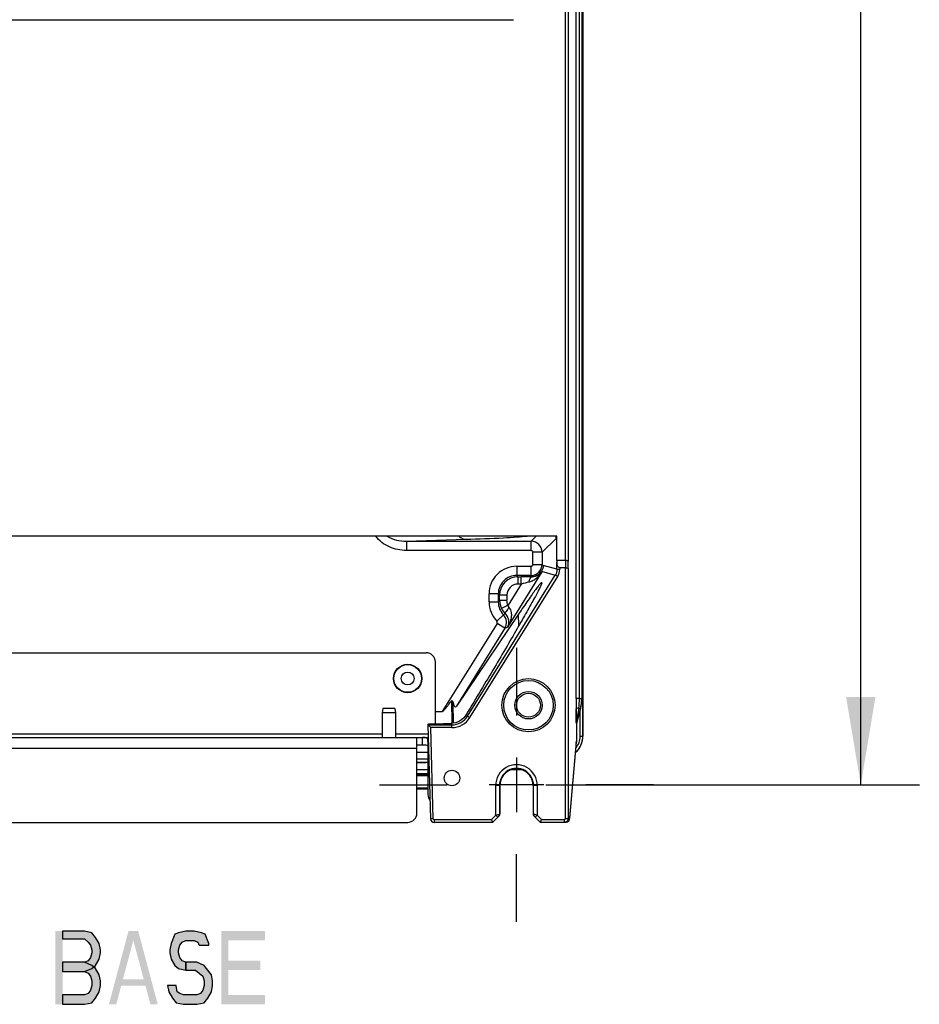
# Model space of a CAD drawing. Header units: inches. Extents: x 0 to 117, y 0 to 83.
# Tile 25 of 74: x 83 to 92, y 24 to 35. Entities that reach past the tile are written whole.
import ezdxf

# ---------------------------------------------------------------- set-up
doc = ezdxf.new("R2010")
doc.units = ezdxf.units.IN
doc.header["$LTSCALE"] = 6.431102
doc.header["$MEASUREMENT"] = 0
doc.linetypes.add('CENTER', pattern=[0.6, 0.375, -0.075, 0.075, -0.075])
doc.layers.get('0').update_dxf_attribs({"linetype": 'CONTINUOUS'})
doc.layers.add('DEFAULT_1', color=7, linetype='CENTER')
doc.styles.get("Standard").update_dxf_attribs({"font": 'txt', "width": 0.8})
doc.dimstyles.new('DIMSTYLE_1', dxfattribs={"dimtxt": 0.78125, "dimasz": 0.9375, "dimexe": 0.18, "dimexo": 0.0625, "dimgap": 0.09, "dimtad": 1, "dimdec": 0, "dimzin": 4, "dimdsep": 46, "dimtxsty": 'STANDARD', "dimblk": '_FILLED', "dimblk1": '_FILLED', "dimblk2": '_FILLED', "dimcen": 0.09, "dimadec": 0, "dimazin": 0, "dimtfac": 1, "dimtdec": 0, "dimtofl": 0, "dimtmove": 0, "dimatfit": 3, "dimldrblk": '_FILLED', "dimfxl": 1, "dimtolj": 1, "dimtzin": 4, "dimarcsym": 0})

# ---------------------------------------------------------------- blocks, each defined once
blk = doc.blocks.new('_FILLED')
at = {"color": 0, "linetype": 'BYBLOCK'}
blk.add_solid([(0, 0), (-1, 0.167), (-1, -0.167)], dxfattribs=at)
blk = doc.blocks.new('*D5')
at = {"color": 7, "linetype": 'CONTINUOUS'}
for p, q in [((88.4, 55.488), (92.388, 55.488)), ((91.763, 55.488), (91.763, 40.944)), ((91.763, 26.4), (91.763, 40.944)), ((88.4, 26.4), (92.388, 26.4))]:
    blk.add_line(p, q, dxfattribs=at)
at = {"color": 7, "linetype": 'CONTINUOUS', "xscale": 0.9375, "yscale": 0.9375, "zscale": 0.9375}
for p, rotation in [((91.763, 55.488), 90), ((91.763, 26.4), 270)]:
    blk.add_blockref('_FILLED', p, dxfattribs=dict(at, rotation=rotation))

msp = doc.modelspace()

# ---------------------------------------------------------------- hatches: boundary and pattern name
at = {"linetype": 'CONTINUOUS'}
for points in [[(83.243, 24.8387), (83.243, 24.7556), (83.4773, 24.7556), (83.5164, 24.7224), (83.5425, 24.6891), (83.5555, 24.6393), (83.5555, 24.606), (83.5425, 24.5562), (83.5164, 24.5229), (83.4773, 24.5063), (83.243, 24.5063), (83.243, 24.4066), (83.4773, 24.4066), (83.5555, 24.4398), (83.5945, 24.473), (83.6336, 24.5395), (83.6466, 24.606), (83.6466, 24.6393), (83.6336, 24.7058), (83.5945, 24.7722), (83.5555, 24.8221), (83.4773, 24.8387)], [(84.8055, 24.6891), (84.8055, 24.7058), (84.7664, 24.8055), (84.7273, 24.8221), (84.6492, 24.8387), (84.5581, 24.8387), (84.48, 24.8221), (84.4409, 24.8055), (84.4018, 24.7058), (84.3888, 24.6393), (84.3888, 24.606), (84.4018, 24.5395), (84.4409, 24.473), (84.48, 24.4398), (84.5581, 24.4232), (84.5581, 24.5063), (84.519, 24.5229), (84.493, 24.5562), (84.48, 24.606), (84.48, 24.6393), (84.493, 24.6891), (84.519, 24.7224), (84.5581, 24.739), (84.6492, 24.739), (84.6883, 24.7224), (84.7013, 24.6891)], [(83.243, 24.5063), (83.243, 24.4066), (83.4773, 24.4066), (83.5164, 24.3899), (83.5425, 24.3567), (83.5555, 24.3068), (83.5555, 24.257), (83.5425, 24.2071), (83.5164, 24.1738), (83.4773, 24.1572), (83.243, 24.1572), (83.243, 24.0575), (83.4773, 24.0575), (83.5555, 24.0741), (83.5945, 24.124), (83.6336, 24.1905), (83.6466, 24.257), (83.6466, 24.3068), (83.6336, 24.3733), (83.5945, 24.4398), (83.5555, 24.473), (83.4773, 24.5063)], [(84.5581, 24.4232), (84.6622, 24.4232), (84.7013, 24.3899), (84.7404, 24.3567), (84.7534, 24.3068), (84.7534, 24.257), (84.7404, 24.2071), (84.7143, 24.1738), (84.6753, 24.1572), (84.532, 24.1572), (84.493, 24.1738), (84.4669, 24.1905), (84.4539, 24.257), (84.3628, 24.257), (84.3758, 24.1905), (84.4148, 24.124), (84.4539, 24.0741), (84.532, 24.0575), (84.6753, 24.0575), (84.7534, 24.0741), (84.7925, 24.124), (84.8315, 24.1905), (84.8445, 24.257), (84.8445, 24.3068), (84.8315, 24.3733), (84.7794, 24.4398), (84.7534, 24.473), (84.6753, 24.5063), (84.5581, 24.5063)]]:
    msp.add_hatch(color=7, dxfattribs=at).paths.add_polyline_path(points)

# ---------------------------------------------------------------- linework, layer by layer
at = {"color": 7, "linetype": 'CONTINUOUS'}
for p, q in [((88.6117, 28.7953), (88.6117, 54.189)), ((88.6413, 54.196), (88.6413, 28.7883)), ((88.7246, 27.3208), (88.7246, 54.01)), ((88.7604, 27.3208), (88.7604, 54.01)), ((88.7843, 54.0101), (88.7843, 27.3207)), ((88.7868, 54.0101), (88.7868, 27.3207)), ((88.7957, 36.6804), (88.7957, 26.9192)), ((88.7959, 26.9192), (88.7959, 36.6802)), ((74.9706, 34.568), (88.0557, 34.568)), ((88.52, 29.0559), (74.5063, 29.0559)), ((86.9134, 29.0006), (87.5503, 29.0213)), ((88.2994, 29.0559), (88.2441, 29.0006)), ((88.3622, 28.8826), (88.511, 29.0313)), ((88.52, 28.7953), (88.52, 29.0559)), ((86.9134, 29.0006), (88.2441, 29.0006)), ((86.9134, 29.0006), (86.9134, 28.9022)), ((88.2441, 28.9022), (88.2441, 29.0006)), ((88.2441, 28.9022), (86.9134, 28.9022)), ((88.3622, 28.8826), (88.2638, 28.8826)), ((88.2638, 28.7534), (88.2638, 28.8826)), ((88.3622, 28.8826), (88.3622, 28.7534)), ((88.0904, 28.7337), (88.2441, 28.7337)), ((88.0904, 28.7337), (88.0904, 28.6353)), ((88.2441, 28.6353), (88.2441, 28.7337)), ((88.2638, 28.7534), (88.3622, 28.7534)), ((88.3723, 28.7433), (88.3622, 28.7534)), ((88.5203, 28.701), (88.3723, 28.7433)), ((88.6117, 28.7953), (88.52, 28.7953)), ((88.52, 28.7953), (88.5203, 28.7741)), ((88.5203, 28.701), (88.5203, 28.7741)), ((88.5203, 28.701), (88.5498, 28.701)), ((88.6105, 28.7166), (88.5498, 28.7166)), ((88.5498, 28.7166), (88.5498, 28.701)), ((88.6117, 28.7953), (88.6105, 28.7166)), ((88.6105, 26.0393), (88.6105, 28.7166)), ((88.6401, 28.7096), (88.6413, 28.7883)), ((88.6401, 28.7096), (88.6401, 26.0394)), ((87.5657, 27.133), (88.5025, 28.6386)), ((87.5907, 27.1174), (88.5275, 28.623)), ((88.3592, 28.6725), (87.9934, 28.0845)), ((88.2441, 28.6353), (88.0904, 28.6353)), ((88.1039, 28.6218), (88.0904, 28.6353)), ((88.1039, 28.6218), (88.1396, 28.6218)), ((88.1039, 28.6218), (88.1039, 28.5431)), ((88.1396, 28.5431), (88.1396, 28.6218)), ((88.2441, 28.6353), (88.2542, 28.6252)), ((88.2565, 28.6211), (88.2542, 28.6252)), ((88.3545, 28.6809), (88.5025, 28.6386)), ((88.3545, 28.6809), (88.3592, 28.6725)), ((88.5275, 28.623), (88.5025, 28.6386)), ((88.1396, 28.5431), (87.9987, 28.3165)), ((88.1396, 28.5431), (88.104, 28.5431)), ((87.8936, 28.4385), (87.7952, 28.4385)), ((87.7952, 28.3529), (87.7952, 28.4385)), ((87.8936, 28.4385), (87.9072, 28.425)), ((87.8936, 28.4385), (87.8936, 28.3529)), ((87.9859, 28.425), (87.9072, 28.425)), ((87.9072, 28.37), (87.9072, 28.425)), ((87.9859, 28.425), (87.9859, 28.37)), ((87.7952, 28.3529), (87.8936, 28.3529)), ((87.9072, 28.37), (87.8936, 28.3529)), ((87.9072, 28.37), (87.9859, 28.37)), ((87.9987, 28.3165), (87.9285, 28.2809)), ((88.1096, 28.2227), (87.4462, 27.2403)), ((87.8777, 28.1482), (87.9485, 28.2164)), ((88.1126, 28.098), (88.1096, 28.2227)), ((87.8803, 28.1241), (87.2956, 27.1845)), ((87.9638, 28.0721), (87.4462, 27.2403)), ((87.9638, 28.0721), (87.8803, 28.1241)), ((87.9638, 28.0721), (87.9934, 28.0845)), ((75.9029, 27.811), (87.1234, 27.811)), ((87.2218, 27.0516), (87.2218, 27.7126)), ((87.3934, 27.2965), (87.3976, 27.0559)), ((87.4158, 27.0583), (87.412, 27.274)), ((88.7604, 27.3208), (88.7246, 27.3208)), ((88.7604, 27.3208), (88.7843, 27.3208)), ((88.7843, 27.3207), (88.7868, 27.3207)), ((86.66, 27.2166), (86.6545, 27.1693)), ((86.7954, 27.1693), (86.6545, 27.1693)), ((86.6545, 27.1693), (86.6545, 26.9055)), ((86.7899, 27.2166), (86.66, 27.2166)), ((86.7899, 27.2166), (86.7954, 27.1693)), ((86.7954, 27.1693), (86.7954, 26.9055)), ((87.2218, 27.1845), (87.2956, 27.1845)), ((87.5657, 27.133), (87.5544, 27.1534)), ((87.5657, 27.133), (87.5907, 27.1174)), ((88.7698, 27.2149), (88.7295, 27.0708)), ((88.7723, 27.215), (88.732, 27.0708)), ((88.7698, 27.2149), (88.7527, 27.2197)), ((88.7683, 26.9192), (88.7683, 27.2007)), ((88.7723, 27.215), (88.7698, 27.2149)), ((87.1431, 27.0487), (87.1431, 27.0402)), ((87.1431, 27.0402), (87.3986, 27.0402)), ((87.1431, 27.0402), (87.1693, 26.0384)), ((87.1431, 27.0402), (87.1734, 27.0107)), ((87.3899, 27.0558), (87.3986, 27.0402)), ((87.3986, 27.0107), (87.3986, 27.0402)), ((88.7299, 27.0549), (88.7274, 27.0549)), ((88.732, 27.0708), (88.7295, 27.0708)), ((88.7299, 27.0549), (88.7299, 26.8662)), ((81.8002, 26.9449), (86.6545, 26.9449)), ((86.7954, 26.9449), (87.1456, 26.9449)), ((87.3986, 27.0107), (87.1734, 27.0107)), ((87.1988, 26.0391), (87.1734, 27.0107)), ((88.7683, 26.9192), (88.7959, 26.9192)), ((75.8797, 26.9055), (87.1466, 26.9055)), ((87.025, 26.0984), (87.025, 26.9055)), ((87.025, 26.8268), (87.084, 26.8268)), ((87.084, 26.8268), (87.084, 26.9055)), ((87.1431, 26.8625), (87.1431, 26.2953)), ((88.725, 26.8547), (88.6533, 26.045)), ((88.7252, 26.8582), (88.6534, 26.0485)), ((88.725, 26.8547), (88.7252, 26.8582)), ((88.7253, 26.8573), (88.7251, 26.8554)), ((88.7266, 26.8662), (88.7299, 26.8662)), ((87.025, 26.7874), (76.0014, 26.7874)), ((87.025, 26.75), (87.1431, 26.75)), ((87.1497, 26.7874), (87.1431, 26.7874)), ((87.025, 26.6792), (87.1431, 26.6792)), ((87.1431, 26.6377), (87.025, 26.6377)), ((88.088, 26.6918), (88.088, 26.1072)), ((87.1431, 26.5589), (87.025, 26.5589)), ((88.151, 26.5589), (88.0249, 26.5589)), ((88.3803, 26.3995), (87.7956, 26.3995)), ((87.9108, 26.3937), (87.8663, 26.3937)), ((87.8663, 26.076), (87.8663, 26.3936)), ((87.9056, 26.3937), (87.9056, 26.0858)), ((87.9108, 26.3937), (87.9107, 26.0911)), ((88.3097, 26.3937), (88.2651, 26.3937)), ((88.2652, 26.3935), (88.2652, 26.0913)), ((88.2703, 26.0858), (88.2703, 26.3937)), ((88.3097, 26.3937), (88.3097, 26.076)), ((87.1077, 26.3693), (87.1093, 26.3693)), ((87.1093, 26.3693), (87.1104, 26.3693)), ((87.1104, 26.3693), (87.111, 26.3693)), ((87.1422, 26.3696), (87.1432, 26.3696)), ((87.1423, 26.358), (87.1431, 26.358)), ((87.8663, 26.076), (87.8198, 26.0295)), ((87.8321, 26), (87.9021, 26.07)), ((87.8663, 26.076), (87.9056, 26.0858)), ((87.8871, 26.0551), (87.8663, 26.076)), ((87.9107, 26.0911), (87.9056, 26.0858)), ((88.2703, 26.0858), (88.2652, 26.0911)), ((88.3097, 26.076), (88.2703, 26.0858)), ((88.2739, 26.07), (88.3439, 26)), ((88.2888, 26.0551), (88.3097, 26.076)), ((88.3561, 26.0295), (88.3097, 26.076)), ((76.0998, 26), (86.9266, 26)), ((87.1988, 26.0391), (87.1686, 26.0383)), ((87.2087, 26.0295), (87.8198, 26.0295)), ((87.2087, 26.0295), (87.2087, 26)), ((87.8321, 26), (87.2087, 26)), ((87.8198, 26.0295), (87.8321, 26)), ((88.3439, 26), (88.3561, 26.0295)), ((88.6124, 26), (88.3439, 26)), ((88.3561, 26.0295), (88.6007, 26.0295)), ((88.6007, 26), (88.6007, 26.0295)), ((88.6105, 26.0394), (88.6517, 26.0394)), ((88.6519, 26.0395), (88.6517, 26.0394)), ((88.6523, 26.0404), (88.6519, 26.0395)), ((88.6534, 26.0485), (88.6533, 26.045))]:
    msp.add_line(p, q, dxfattribs=at)
for points in [[(88.7151, 26.742), (88.7187, 26.7451), (88.7265, 26.7526), (88.734, 26.7603), (88.741, 26.7684), (88.7478, 26.7768), (88.7541, 26.7855), (88.76, 26.7945), (88.7655, 26.8037), (88.7705, 26.8131), (88.7752, 26.8228), (88.7793, 26.8327), (88.7831, 26.8427), (88.7863, 26.8529), (88.7891, 26.8633), (88.7914, 26.8737), (88.7933, 26.8843), (88.7946, 26.8949), (88.7955, 26.9055), (88.7959, 26.9162), (88.7959, 26.9192)], [(83.243, 24.8387), (83.243, 24.7556), (83.4773, 24.7556), (83.5164, 24.7224), (83.5425, 24.6891), (83.5555, 24.6393), (83.5555, 24.606), (83.5425, 24.5562), (83.5164, 24.5229), (83.4773, 24.5063), (83.243, 24.5063), (83.243, 24.4066), (83.4773, 24.4066), (83.5555, 24.4398), (83.5945, 24.473), (83.6336, 24.5395), (83.6466, 24.606), (83.6466, 24.6393), (83.6336, 24.7058), (83.5945, 24.7722), (83.5555, 24.8221), (83.4773, 24.8387), (83.243, 24.8387)], [(84.8055, 24.6891), (84.8055, 24.7058), (84.7664, 24.8055), (84.7273, 24.8221), (84.6492, 24.8387), (84.5581, 24.8387), (84.48, 24.8221), (84.4409, 24.8055), (84.4018, 24.7058), (84.3888, 24.6393), (84.3888, 24.606), (84.4018, 24.5395), (84.4409, 24.473), (84.48, 24.4398), (84.5581, 24.4232), (84.5581, 24.5063), (84.519, 24.5229), (84.493, 24.5562), (84.48, 24.606), (84.48, 24.6393), (84.493, 24.6891), (84.519, 24.7224), (84.5581, 24.739), (84.6492, 24.739), (84.6883, 24.7224), (84.7013, 24.6891), (84.8055, 24.6891)], [(83.243, 24.5063), (83.243, 24.4066), (83.4773, 24.4066), (83.5164, 24.3899), (83.5425, 24.3567), (83.5555, 24.3068), (83.5555, 24.257), (83.5425, 24.2071), (83.5164, 24.1738), (83.4773, 24.1572), (83.243, 24.1572), (83.243, 24.0575), (83.4773, 24.0575), (83.5555, 24.0741), (83.5945, 24.124), (83.6336, 24.1905), (83.6466, 24.257), (83.6466, 24.3068), (83.6336, 24.3733), (83.5945, 24.4398), (83.5555, 24.473), (83.4773, 24.5063), (83.243, 24.5063)], [(84.5581, 24.4232), (84.6622, 24.4232), (84.7013, 24.3899), (84.7404, 24.3567), (84.7534, 24.3068), (84.7534, 24.257), (84.7404, 24.2071), (84.7143, 24.1738), (84.6753, 24.1572), (84.532, 24.1572), (84.493, 24.1738), (84.4669, 24.1905), (84.4539, 24.257), (84.3628, 24.257), (84.3758, 24.1905), (84.4148, 24.124), (84.4539, 24.0741), (84.532, 24.0575), (84.6753, 24.0575), (84.7534, 24.0741), (84.7925, 24.124), (84.8315, 24.1905), (84.8445, 24.257), (84.8445, 24.3068), (84.8315, 24.3733), (84.7794, 24.4398), (84.7534, 24.473), (84.6753, 24.5063), (84.5581, 24.5063), (84.5581, 24.4232)]]:
    msp.add_lwpolyline(points, dxfattribs=at)
for centre, radius in [((86.9266, 27.5355), 0.1516), ((86.9266, 27.5355), 0.1476), ((86.9266, 27.5355), 0.0689), ((88.2159, 27.25), 0.2838), ((88.2159, 27.25), 0.2642), ((88.2159, 27.25), 0.1468), ((88.2159, 27.25), 0.1272), ((87.399, 26.4725), 0.0827)]:
    msp.add_circle(centre, radius, dxfattribs=at)
for centre, radius, start, end in [((86.8493, 29.2765), 0.2636, 236.87594, 237.87409), ((88.3926, 29.0312), 0.1184, 0.05621, 12.05336), ((88.3958, 29.0341), 0.1163, 0.22212, 10.80774), ((88.2441, 28.8825), 0.1181, 0.03797, 89.962), ((88.0904, 28.4385), 0.2952, 89.99983, 180.00028), ((88.2441, 28.7535), 0.1181, 270.03803, 359.96204), ((88.0903, 28.4386), 0.1967, 89.97265, 180.02735), ((88.104, 28.425), 0.1968, 90.01169, 179.98831), ((88.1454, 19.9472), 8.6746, 89.26628, 90.0386), ((88.2541, 28.7434), 0.1182, 270.03441, 328.08175), ((88.1039, 28.425), 0.1181, 89.98521, 180.0202), ((89.6429, 22.585), 6.1448, 103.36356, 104.16116), ((88.0905, 28.3529), 0.2953, 179.99378, 223.87906), ((88.0904, 28.3528), 0.1968, 179.96606, 223.8788), ((88.1026, 28.3696), 0.1954, 206.98614, 226.20553), ((87.8635, 28.1345), 0.1181, 328.15659, 43.91929), ((87.8636, 28.1345), 0.0196, 328.04586, 44.22927), ((87.1234, 27.7126), 0.0984, 0, 90), ((107.3031, 27.3097), 18.5786, 179.96595, 180.30445), ((88.0751, 27.3223), 0.6853, 351.38942, 359.8706), ((88.3905, 27.3208), 0.3938, 344.40499, 352.12325), ((88.3914, 27.321), 0.3954, 344.43598, 359.9361), ((88.3902, 27.3208), 0.3941, 352.12922, 359.99076), ((87.3986, 27.2369), 0.1967, 269.98889, 328.12033), ((87.3986, 27.237), 0.2263, 269.99777, 328.11305), ((86.0389, 78.1904), 51.1525, 271.27552, 271.5135), ((88.7867, 27.0549), 0.0594, 164.4517, 179.96428), ((88.7892, 27.0549), 0.0593, 164.4383, 179.96459), ((88.5605, 26.9194), 0.2352, 311.12384, 359.96883), ((88.6905, 26.866), 0.0393, 330.14985, 340.16334), ((88.8382, 26.8447), 0.1136, 174.59435, 174.94062), ((88.088, 26.3937), 0.2217, 0, 180.03009), ((87.0642, 37.5795), 11.0594, 269.7963, 270.00052), ((87.0642, 35.8314), 9.3303, 269.7587, 270.00094), ((87.0642, 31.3373), 4.823, 269.53437, 270.00231), ((87.0631, 30.9971), 4.4946, 269.51326, 270.01531), ((87.0647, 37.2223), 10.7022, 269.99793, 270.42019), ((87.0674, 34.8262), 8.3251, 269.97904, 270.52209), ((88.088, 26.3937), 0.1823, 359.98717, 180.01556), ((88.088, 26.3936), 0.1772, 359.96249, 180.04073), ((87.0642, 35.7012), 9.3319, 269.75895, 270.00095), ((87.0641, 34.9962), 8.6386, 269.73993, 270.00133), ((87.0646, 35.6535), 9.2842, 269.99851, 270.26573), ((87.065, 34.5218), 8.1642, 269.99516, 270.54188), ((87.0722, 34.1086), 7.7393, 270.28723, 270.51799), ((87.2415, 26.2953), 0.0984, 180, 218.16627), ((86.9266, 26.0984), 0.0984, 270, 360), ((88.3, 26.0859), 0.0297, 205.02928, 224.92449), ((87.2087, 26.0394), 0.0394, 181.5, 269.99999), ((88.6007, 26.0389), 0.0389, 270.06374, 280.205), ((88.6124, 26.0389), 0.0389, 270.05903, 279.844), ((88.6124, 26.0395), 0.0395, 270.00289, 273.60048), ((88.5775, 26.0481), 0.0756, 350.22774, 350.97091), ((88.5727, 26.0489), 0.0805, 350.97394, 351.67602), ((88.5477, 26.0524), 0.1058, 351.72179, 353.39363), ((88.4933, 26.0588), 0.1606, 353.3869, 354.6339), ((88.4406, 26.0639), 0.2135, 354.5931, 354.93892)]:
    msp.add_arc(centre, radius, start, end, dxfattribs=at)
msp.add_ellipse((87.4422, 27.42), major_axis=(0.0082, 0.1886), ratio=0.2013068, start_param=-3.8181999, end_param=-2.8246101, dxfattribs=at)
for points, knots in [([(86.9134, 28.9022), (86.8514, 28.9022), (86.7265, 28.9258), (86.6216, 29.0048), (86.5872, 29.0559)], [0, 0, 0, 0, 0.5014267, 1, 1, 1, 1]), ([(86.7091, 29.0533), (86.7392, 29.0344), (86.8067, 29.0083), (86.8779, 29.0004), (86.9134, 29.0006)], [0, 0, 0, 0, 0.5004154, 1, 1, 1, 1]), ([(87.473, 29.0559), (87.4836, 29.0456), (87.5075, 29.0284), (87.5364, 29.0216), (87.5503, 29.0213)], [0, 0, 0, 0, 0.5145849, 1, 1, 1, 1]), ([(87.5503, 29.0213), (87.6832, 29.0257), (87.8647, 29.0324), (88.0819, 29.0453), (88.1662, 29.0521), (88.202, 29.0559)], [0, 0, 0, 0, 0.6110155, 0.8345668, 1, 1, 1, 1]), ([(88.5121, 29.0346), (88.512, 29.0341), (88.5118, 29.033), (88.5115, 29.0318), (88.511, 29.0313)], [0, 0, 0, 0, 0.3823732, 1, 1, 1, 1]), ([(88.5141, 29.0559), (88.514, 29.0535), (88.5135, 29.0464), (88.513, 29.0392), (88.5121, 29.0346)], [0, 0, 0, 0, 0.3413255, 1, 1, 1, 1]), ([(88.2441, 28.9022), (88.2491, 28.9019), (88.2596, 28.8979), (88.2633, 28.8875), (88.2638, 28.8826)], [0, 0, 0, 0, 0.4999515, 1, 1, 1, 1]), ([(88.2638, 28.7534), (88.2635, 28.7484), (88.2595, 28.738), (88.2491, 28.7342), (88.2441, 28.7337)], [0, 0, 0, 0, 0.4999508, 1, 1, 1, 1]), ([(88.5498, 28.7166), (88.5385, 28.7166), (88.5262, 28.7358), (88.5214, 28.7569), (88.5204, 28.7684), (88.5203, 28.7741)], [0, 0, 0, 0, 0.4980152, 0.749648, 1, 1, 1, 1]), ([(88.6105, 28.7166), (88.6175, 28.7165), (88.627, 28.7157), (88.6365, 28.713), (88.6399, 28.7108), (88.6401, 28.7096)], [0, 0, 0, 0, 0.6685811, 0.8854271, 1, 1, 1, 1]), ([(88.6413, 28.7883), (88.6411, 28.7895), (88.6378, 28.7918), (88.6282, 28.7944), (88.6187, 28.7952), (88.6117, 28.7953)], [0, 0, 0, 0, 0.1145349, 0.3314811, 1, 1, 1, 1]), ([(88.3592, 28.6725), (88.3513, 28.6602), (88.3337, 28.6367), (88.3026, 28.6052), (88.2659, 28.5789), (88.2375, 28.5675), (88.2227, 28.5634)], [0, 0, 0, 0, 0.244945, 0.4914553, 0.7417702, 1, 1, 1, 1]), ([(88.2227, 28.5634), (88.2237, 28.5711), (88.2268, 28.5854), (88.2349, 28.6066), (88.2476, 28.6206), (88.2565, 28.6211)], [0, 0, 0, 0, 0.3320277, 0.6168788, 1, 1, 1, 1]), ([(88.3592, 28.6725), (88.3491, 28.6578), (88.3188, 28.6302), (88.2782, 28.6206), (88.2565, 28.6211)], [0, 0, 0, 0, 0.4503267, 1, 1, 1, 1]), ([(88.3578, 28.5569), (88.3579, 28.5548), (88.3564, 28.5493), (88.353, 28.5396), (88.3474, 28.5263), (88.336, 28.5017), (88.3165, 28.4631), (88.2872, 28.4079), (88.2508, 28.3414), (88.208, 28.265), (88.1595, 28.1796), (88.0855, 28.0508), (87.9829, 27.8747), (87.8497, 27.6486), (87.7054, 27.4057), (87.6056, 27.2389), (87.5544, 27.1534)], [0, 0, 0, 0, 0.003893, 0.0103438, 0.0192686, 0.0306206, 0.0605183, 0.0994393, 0.1465257, 0.2009439, 0.2618631, 0.3285145, 0.4763025, 0.6396698, 0.8151139, 1, 1, 1, 1]), ([(88.3578, 28.5569), (88.3578, 28.5578), (88.3566, 28.5604), (88.3518, 28.5573), (88.3469, 28.5531), (88.3411, 28.547), (88.3355, 28.5407), (88.3284, 28.5322), (88.3184, 28.5197), (88.3049, 28.5022), (88.2832, 28.473), (88.2517, 28.4294), (88.2094, 28.369), (88.1613, 28.299), (88.1274, 28.2491), (88.1096, 28.2227)], [0, 0, 0, 0, 0.0062715, 0.0147604, 0.031386, 0.0568759, 0.0730551, 0.0915279, 0.1352193, 0.1876663, 0.2485764, 0.3945694, 0.5704358, 0.7732308, 1, 1, 1, 1]), ([(88.0096, 28.2929), (88.0031, 28.2859), (87.9915, 28.2727), (87.9775, 28.2542), (87.9693, 28.2406), (87.9667, 28.2326), (87.9668, 28.2295), (87.9674, 28.2286)], [0, 0, 0, 0, 0.3629701, 0.6729581, 0.8906345, 0.9579347, 1, 1, 1, 1]), ([(88.0096, 28.2929), (88.0219, 28.2778), (88.0335, 28.2445), (88.0335, 28.1977), (88.0234, 28.1445), (88.007, 28.1073), (87.9934, 28.0845)], [0, 0, 0, 0, 0.2645884, 0.4537102, 0.6381965, 1, 1, 1, 1]), ([(87.9674, 28.2286), (87.9661, 28.2272), (87.9626, 28.2239), (87.9551, 28.222), (87.9505, 28.2184), (87.9486, 28.2164)], [0, 0, 0, 0, 0.2439513, 0.6336066, 1, 1, 1, 1]), ([(87.9934, 28.0845), (88.0039, 28.1033), (88.0112, 28.14), (87.9981, 28.191), (87.9799, 28.2168), (87.9674, 28.2285)], [0, 0, 0, 0, 0.4144099, 0.6691315, 1, 1, 1, 1]), ([(87.2956, 27.1845), (87.3069, 27.1896), (87.3242, 27.2089), (87.348, 27.2371), (87.3709, 27.2667), (87.3859, 27.2865), (87.3934, 27.2965)], [0, 0, 0, 0, 0.2488314, 0.4992072, 0.7496016, 1, 1, 1, 1]), ([(87.3934, 27.2965), (87.3943, 27.2977), (87.3969, 27.3002), (87.4018, 27.2981), (87.4043, 27.2944), (87.4073, 27.2893), (87.4099, 27.2825), (87.4114, 27.2768), (87.412, 27.274)], [0, 0, 0, 0, 0.1297208, 0.2579994, 0.3834668, 0.5083121, 0.7554478, 1, 1, 1, 1]), ([(87.5544, 27.1534), (87.5367, 27.1239), (87.4876, 27.0751), (87.4213, 27.0566), (87.3899, 27.0558)], [0, 0, 0, 0, 0.5226872, 1, 1, 1, 1]), ([(88.7527, 27.2197), (88.7459, 27.2189), (88.737, 27.2175), (88.7279, 27.2143), (88.725, 27.2121), (88.7248, 27.211)], [0, 0, 0, 0, 0.6813083, 0.8866203, 1, 1, 1, 1]), ([(88.7274, 27.0549), (88.7269, 27.0556), (88.7272, 27.0587), (88.7265, 27.064), (88.7265, 27.0719), (88.7261, 27.0844), (88.7259, 27.1012), (88.7256, 27.1223), (88.7253, 27.144), (88.7251, 27.1736), (88.7249, 27.196), (88.7249, 27.211)], [0, 0, 0, 0, 0.0157365, 0.0541615, 0.1072862, 0.1658844, 0.2945076, 0.4302778, 0.5699385, 0.7119008, 1, 1, 1, 1]), ([(88.7257, 27.2103), (88.7258, 27.1979), (88.7261, 27.1506), (88.7262, 27.1034), (88.7271, 27.0687)], [0, 0, 0, 0, 0.2636581, 1, 1, 1, 1]), ([(88.7527, 27.2197), (88.7486, 27.194), (88.7425, 27.1556), (88.7354, 27.111), (88.7322, 27.0891), (88.7302, 27.0779), (88.7299, 27.0728), (88.7295, 27.0708)], [0, 0, 0, 0, 0.5179124, 0.7741549, 0.8992329, 0.9590476, 1, 1, 1, 1]), ([(87.1431, 27.0487), (87.1431, 27.0489), (87.1442, 27.049), (87.1456, 27.0493), (87.1486, 27.0495), (87.1544, 27.0499), (87.1642, 27.0503), (87.1727, 27.0505), (87.1775, 27.0506)], [0, 0, 0, 0, 0.0184353, 0.0685131, 0.1506251, 0.2640628, 0.5796179, 1, 1, 1, 1]), ([(88.7196, 26.7905), (88.7345, 26.8085), (88.759, 26.8491), (88.7683, 26.896), (88.7683, 26.9192)], [0, 0, 0, 0, 0.500188, 1, 1, 1, 1]), ([(87.1431, 26.8625), (87.1431, 26.8699), (87.1422, 26.883), (87.1318, 26.9011), (87.1093, 26.9063), (87.0937, 26.9055), (87.084, 26.9055)], [0, 0, 0, 0, 0.2546868, 0.4507138, 0.66728, 1, 1, 1, 1]), ([(87.084, 26.8268), (87.0925, 26.8268), (87.1084, 26.8268), (87.1248, 26.8263), (87.1321, 26.8241)], [0, 0, 0, 0, 0.5243991, 1, 1, 1, 1]), ([(87.1321, 26.8241), (87.1349, 26.8233), (87.1405, 26.8211), (87.1431, 26.8152), (87.1431, 26.8124)], [0, 0, 0, 0, 0.5164658, 1, 1, 1, 1]), ([(88.7266, 26.8662), (88.7264, 26.8662), (88.7261, 26.8652), (88.7256, 26.8629), (88.7254, 26.8602), (88.7252, 26.8582)], [0, 0, 0, 0, 0.076331, 0.2656214, 1, 1, 1, 1]), ([(87.025, 26.64), (87.0354, 26.64), (87.0748, 26.6398), (87.1142, 26.64), (87.1432, 26.6405)], [0, 0, 0, 0, 0.264206, 1, 1, 1, 1]), ([(87.1432, 26.5151), (87.1385, 26.5149), (87.1122, 26.5144), (87.0859, 26.5143), (87.0643, 26.5143)], [0, 0, 0, 0, 0.1790162, 1, 1, 1, 1]), ([(87.0643, 26.5025), (87.0724, 26.5025), (87.0987, 26.5026), (87.125, 26.5027), (87.1433, 26.5033)], [0, 0, 0, 0, 0.3053897, 1, 1, 1, 1]), ([(87.1988, 26.0391), (87.199, 26.0367), (87.201, 26.0315), (87.2062, 26.0296), (87.2087, 26.0295)], [0, 0, 0, 0, 0.5000961, 1, 1, 1, 1]), ([(88.6105, 26.0393), (88.6105, 26.0368), (88.6084, 26.0316), (88.6032, 26.0295), (88.6007, 26.0295)], [0, 0, 0, 0, 0.4995325, 1, 1, 1, 1]), ([(88.6401, 26.0394), (88.6401, 26.0304), (88.6335, 26.0119), (88.6164, 26.0022), (88.6075, 26.0006)], [0, 0, 0, 0, 0.4997784, 1, 1, 1, 1]), ([(88.6503, 26.0279), (88.648, 26.0209), (88.639, 26.0069), (88.6231, 26.0006), (88.6149, 26.0001)], [0, 0, 0, 0, 0.4728963, 1, 1, 1, 1]), ([(88.619, 26.0006), (88.6279, 26.0021), (88.6451, 26.0117), (88.6517, 26.0304), (88.6517, 26.0394)], [0, 0, 0, 0, 0.5001696, 1, 1, 1, 1]), ([(88.6521, 26.0353), (88.652, 26.0348), (88.6515, 26.0323), (88.6509, 26.0298), (88.6503, 26.0279)], [0, 0, 0, 0, 0.2053561, 1, 1, 1, 1]), ([(88.6534, 26.0485), (88.6533, 26.0476), (88.6531, 26.0449), (88.6528, 26.0421), (88.6523, 26.0404)], [0, 0, 0, 0, 0.3400739, 1, 1, 1, 1])]:
    msp.add_open_spline(points, degree=3, knots=knots, dxfattribs=at)
for points in [[(88.3723, 28.7433), (88.3723, 28.7217), (88.3659, 28.6993), (88.3545, 28.6809)], [(88.5203, 28.701), (88.5203, 28.6794), (88.5139, 28.657), (88.5025, 28.6386)], [(88.5275, 28.623), (88.5418, 28.646), (88.5498, 28.674), (88.5498, 28.701)], [(87.9071, 28.37), (87.9072, 28.3395), (87.9147, 28.3082), (87.9285, 28.2809)], [(87.9987, 28.3165), (87.9904, 28.3329), (87.9859, 28.3517), (87.9859, 28.37)], [(88.0096, 28.2929), (88.0041, 28.2996), (88.0006, 28.3081), (87.9987, 28.3165)], [(88.7266, 26.8662), (88.7266, 26.8628), (88.7262, 26.8594), (88.7253, 26.8561)], [(88.7299, 26.8662), (88.7299, 26.8616), (88.729, 26.857), (88.7275, 26.8527)], [(87.9056, 26.0858), (87.9056, 26.0783), (87.9023, 26.0703), (87.897, 26.0649)], [(87.9021, 26.07), (87.9075, 26.0754), (87.9108, 26.0836), (87.9108, 26.0913)], [(88.2652, 26.0913), (88.2651, 26.0836), (88.2685, 26.0754), (88.2739, 26.07)], [(88.2731, 26.0733), (88.2713, 26.0772), (88.2703, 26.0816), (88.2703, 26.0858)]]:
    msp.add_open_spline(points, degree=3, dxfattribs=at)
for points in [[(83.1648, 24.0575), (83.1648, 24.8387), (83.243, 24.0575), (83.243, 24.8387)], [(83.7378, 24.0575), (83.9461, 24.8387), (83.8159, 24.0575), (84.0242, 24.8387)], [(84.1805, 24.0575), (84.2586, 24.0575), (83.9721, 24.8387), (84.0503, 24.8387)], [(84.9357, 24.8387), (84.9357, 24.0575), (85.0138, 24.8387), (85.0138, 24.0575)], [(85.0138, 24.8387), (85.0138, 24.739), (85.4044, 24.8387), (85.4044, 24.739)], [(85.0138, 24.5229), (85.0138, 24.4232), (85.3524, 24.5229), (85.3524, 24.4232)], [(83.8419, 24.3234), (83.8419, 24.257), (84.1544, 24.3234), (84.1544, 24.257)], [(85.0138, 24.1572), (85.0138, 24.0575), (85.4044, 24.1572), (85.4044, 24.0575)]]:
    msp.add_solid(points, dxfattribs=at)
at = {"layer": 'DEFAULT_1', "color": 7, "linetype": 'CENTER'}
for p, q in [((88.088, 27.8611), (88.088, 27.1396)), ((86.6264, 26.3995), (87.3479, 26.3995)), ((89.5496, 26.3995), (88.828, 26.3995)), ((88.088, 24.9379), (88.088, 25.6595))]:
    msp.add_line(p, q, dxfattribs=at)

# ---------------------------------------------------------------- dimensions: what is measured, and where the dimension line sits
at = {"color": 7, "linetype": 'CONTINUOUS'}
dim = msp.add_linear_dim(base=(91.7626, 26.3995), p1=(88.4005, 55.4882), p2=(88.4005, 26.3995), angle=270, dimstyle='DIMSTYLE_1', dxfattribs=at)
dim.commit()
dim.dimension.update_dxf_attribs({"geometry": '*D5', "text_midpoint": (91.5673, 40.0064), "dimtype": 160})

doc.saveas('drawing.dxf')
